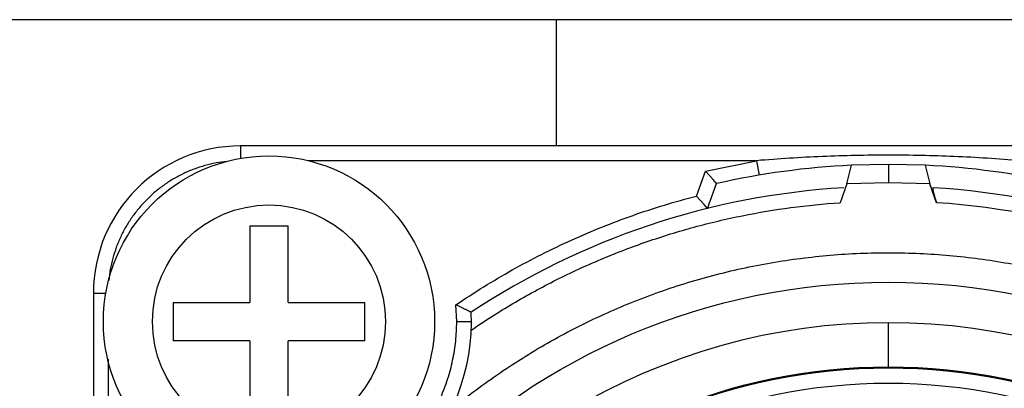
# Model space of a CAD drawing. Header units: millimetres. Extents: x 0 to 2550, y 0 to 1188.
# Tile 65 of 218: x 157.58 to 160.26, y 368.64 to 369.64. Entities that reach past the tile are written whole.
import ezdxf

# ---------------------------------------------------------------- set-up
doc = ezdxf.new("R2010")
doc.units = ezdxf.units.MM
doc.header["$LTSCALE"] = 46.255
for name, color, linetype in [('A2600102_ABL349', 7, 'CONTINUOUS'), ('CSPPN-ST-M2_5-5_PBL469', 7, 'CONTINUOUS'), ('E2030301_ABL350', 7, 'CONTINUOUS'), ('M2000202_PBL463', 7, 'CONTINUOUS'), ('M2000801_PBL339', 7, 'CONTINUOUS'), ('R2538000302_HARNESS_PBL351', 7, 'CONTINUOUS'), ('왼쪽_14_VBL337', 7, 'CONTINUOUS')]:
    doc.layers.add(name, color=color, linetype=linetype)

# ---------------------------------------------------------------- blocks, each defined once
blk = doc.blocks.new('M2000801_PBL339', base_point=(136.2976, 370.1387))
at = {"layer": 'M2000801_PBL339', "color": 7}
blk.add_line((161.4415, 369.6387), (152.4415, 369.6387), dxfattribs=at)
blk = doc.blocks.new('R2538000302_HARNESS_PBL351', base_point=(159.9808, 367.0993))
at = {"layer": 'R2538000302_HARNESS_PBL351', "color": 2}
for p, q in [((158.1844, 369.2958), (158.1844, 369.2609)), ((159.5865, 369.2558), (158.3669, 369.2558)), ((159.4476, 369.2276), (159.5865, 369.2558)), ((159.5865, 369.2558), (159.5931, 369.2163)), ((159.9444, 369.2458), (159.9444, 369.1958)), ((159.4229, 369.1597), (159.4476, 369.2276)), ((159.453, 369.1263), (159.4776, 369.1938)), ((157.7844, 368.8958), (157.8188, 368.8958)), ((158.7715, 368.8187), (158.7694, 368.8642)), ((158.7715, 368.8187), (158.8115, 368.8187)), ((159.9444, 368.6958), (159.9444, 368.8158)), ((157.8244, 368.717), (157.8244, 365.5603))]:
    blk.add_line(p, q, dxfattribs=at)
at = {"layer": 'R2538000302_HARNESS_PBL351', "color": 7}
for p, q in [((161.7044, 369.2958), (158.1844, 369.2958)), ((159.8318, 369.1927), (159.8439, 369.2434)), ((159.9444, 369.2458), (159.8439, 369.2434)), ((160.0448, 369.2434), (159.9444, 369.2458)), ((160.0448, 369.2434), (160.0569, 369.1927)), ((159.4684, 369.2042), (159.4476, 369.2276)), ((159.4776, 369.1938), (159.4684, 369.2042)), ((159.4776, 369.1938), (159.4781, 369.1936)), ((159.8318, 369.1927), (159.8132, 369.1415)), ((159.9444, 369.1958), (159.8318, 369.1927)), ((160.0569, 369.1927), (159.9444, 369.1958)), ((160.0756, 369.1415), (160.0569, 369.1927)), ((159.4437, 369.1366), (159.4229, 369.1597)), ((159.453, 369.1263), (159.4437, 369.1366)), ((159.4536, 369.1261), (159.453, 369.1263)), ((157.7844, 368.8958), (157.7844, 365.3758))]:
    blk.add_line(p, q, dxfattribs=at)
for radius in [1.79, 1.56]:
    blk.add_circle((159.9444, 367.1358), radius, dxfattribs=at)
at = {"layer": 'R2538000302_HARNESS_PBL351', "color": 2}
for radius in [1.5573, 1.5158]:
    blk.add_circle((159.9444, 367.1358), radius, dxfattribs=at)
at = {"layer": 'R2538000302_HARNESS_PBL351', "color": 7}
for centre, radius, start, end in [((158.1844, 368.8958), 0.4, 90, 180), ((159.9444, 367.1358), 2.11, 92.7288, 102.7664), ((159.9444, 367.1358), 2.11, 77.2336, 87.2712), ((159.9444, 367.1358), 2.05, 93.3968, 123.5678), ((159.9444, 367.1358), 2.05, 56.4322, 86.6032), ((158.2615, 368.8187), 0.55, 267.3726, 2.6274), ((159.9444, 367.1358), 1.68, 28.0165, 151.9835)]:
    blk.add_arc(centre, radius, start, end, dxfattribs=at)
at = {"layer": 'R2538000302_HARNESS_PBL351', "color": 2}
blk.add_arc((159.9444, 367.1358), 2.01, 55.6757, 86.2576, dxfattribs=at)
for points, knots in [([(160.3023, 369.2558), (160.2428, 369.2607), (160.1235, 369.2684), (159.9444, 369.2719), (159.7652, 369.2684), (159.646, 369.2607), (159.5865, 369.2558)], [0, 0, 0, 0, 0.249998, 0.5, 0.750002, 1, 1, 1, 1]), ([(158.1483, 369.2539), (158.1381, 369.2529), (158.1177, 369.25), (158.0875, 369.2429), (158.0581, 369.2333), (158.0296, 369.2213), (158.0022, 369.2068), (157.9762, 369.19), (157.9517, 369.1711), (157.929, 369.1501), (157.9081, 369.1272), (157.8892, 369.1027), (157.8753, 369.0809), (157.8654, 369.0629), (157.8562, 369.0444), (157.8462, 369.0206), (157.8368, 368.9911), (157.8299, 368.9609), (157.827, 368.9405), (157.826, 368.9302)], [0, 0, 0, 0, 0.062507, 0.125002, 0.1875, 0.249999, 0.312497, 0.374996, 0.437494, 0.499992, 0.562491, 0.624989, 0.687488, 0.718744, 0.75, 0.812499, 0.874997, 0.937493, 1, 1, 1, 1]), ([(158.7694, 368.8642), (158.8191, 368.898), (158.9214, 368.9612), (159.0823, 369.0425), (159.2497, 369.1097), (159.3648, 369.1447), (159.4229, 369.1597)], [0, 0, 0, 0, 0.250002, 0.5, 0.749998, 1, 1, 1, 1]), ([(158.811, 368.7957), (158.8479, 368.8209), (158.9234, 368.8689), (159.0412, 368.9332), (159.1631, 368.9894), (159.2884, 369.0373), (159.4166, 369.0768), (159.5472, 369.1077), (159.6796, 369.1298), (159.7686, 369.1386), (159.8132, 369.1415)], [0, 0, 0, 0, 0.125, 0.25, 0.375, 0.5, 0.625, 0.75, 0.875, 1, 1, 1, 1]), ([(158.2159, 368.3107), (158.2335, 368.3091), (158.26, 368.3081), (158.2952, 368.3096), (158.3304, 368.3128), (158.3739, 368.3203), (158.4164, 368.3322), (158.4495, 368.3444), (158.4739, 368.3548), (158.4977, 368.3664), (158.5285, 368.3835), (158.5653, 368.4079), (158.6062, 368.4416), (158.6434, 368.4793), (158.671, 368.5138), (158.6908, 368.543), (158.7046, 368.5657), (158.7171, 368.589), (158.7321, 368.6209), (158.7478, 368.6622), (158.7592, 368.7049), (158.7655, 368.7396), (158.7701, 368.7746), (158.7715, 368.801), (158.7715, 368.8187)], [0, 0, 0, 0, 0.062492, 0.09375, 0.125005, 0.187497, 0.249989, 0.281246, 0.312503, 0.343759, 0.375016, 0.437508, 0.5, 0.562492, 0.624984, 0.656241, 0.687497, 0.718754, 0.750011, 0.812503, 0.874995, 0.90625, 0.937508, 1, 1, 1, 1])]:
    blk.add_open_spline(points, degree=3, knots=knots, dxfattribs=at)
at = {"layer": 'R2538000302_HARNESS_PBL351', "color": 7}
for points, knots in [([(160.0658, 369.1822), (160.0658, 369.1822), (160.0656, 369.1821), (160.0654, 369.182), (160.0652, 369.1817), (160.0651, 369.1814), (160.065, 369.1809), (160.065, 369.1803), (160.065, 369.1797), (160.065, 369.1786), (160.0652, 369.177), (160.0656, 369.1749), (160.0661, 369.1724), (160.0667, 369.1697), (160.0675, 369.1667), (160.0684, 369.1634), (160.0694, 369.16), (160.0705, 369.1565), (160.0716, 369.1528), (160.0733, 369.1478), (160.0747, 369.144), (160.0756, 369.1415)], [0, 0, 0, 0, 0.005739, 0.01156, 0.018492, 0.027182, 0.037966, 0.051027, 0.06643, 0.084162, 0.126446, 0.177481, 0.236794, 0.303562, 0.376801, 0.455688, 0.539471, 0.627151, 0.717724, 0.810567, 1, 1, 1, 1]), ([(158.7521, 368.5764), (158.7729, 368.5936), (158.8153, 368.6272), (158.9029, 368.6905), (159.0174, 368.7625), (159.1377, 368.8243), (159.2368, 368.8674), (159.3125, 368.8964), (159.3894, 368.9221), (159.4674, 368.9445), (159.5462, 368.9635), (159.6258, 368.979), (159.706, 368.9911), (159.7866, 368.9997), (159.8675, 369.0048), (159.9486, 369.0063), (160.0296, 369.0044), (160.1105, 368.9989), (160.1911, 368.99), (160.2713, 368.9776), (160.3508, 368.9617), (160.4295, 368.9423), (160.5074, 368.9196), (160.5841, 368.8935), (160.6597, 368.8642), (160.7339, 368.8315), (160.8067, 368.7957), (160.8778, 368.7568), (160.9472, 368.7148), (161.0372, 368.6549), (161.1017, 368.6056), (161.1431, 368.571)], [0, 0, 0, 0, 0.031251, 0.062503, 0.124991, 0.187479, 0.21873, 0.249982, 0.281233, 0.312484, 0.343736, 0.374987, 0.406239, 0.43749, 0.468741, 0.499993, 0.531244, 0.562495, 0.593747, 0.624998, 0.65625, 0.687501, 0.718752, 0.750004, 0.781255, 0.812506, 0.843758, 0.875009, 0.90626, 0.937512, 1, 1, 1, 1]), ([(158.8109, 368.8439), (158.8108, 368.8439), (158.8105, 368.8441), (158.8098, 368.8444), (158.8087, 368.845), (158.8072, 368.8457), (158.8053, 368.8467), (158.8031, 368.8478), (158.8005, 368.8491), (158.7977, 368.8505), (158.7946, 368.852), (158.7913, 368.8536), (158.7879, 368.8552), (158.7831, 368.8576), (158.777, 368.8606), (158.772, 368.863), (158.7694, 368.8642)], [0, 0, 0, 0, 0.005623, 0.022261, 0.049462, 0.08658, 0.132835, 0.187343, 0.249281, 0.317856, 0.392147, 0.471167, 0.553923, 0.639549, 0.817388, 1, 1, 1, 1])]:
    blk.add_open_spline(points, degree=3, knots=knots, dxfattribs=at)
blk = doc.blocks.new('E2030301_ABL350', base_point=(159.9808, 367.0993))
at = {"layer": 'R2538000302_HARNESS_PBL351'}
blk.add_blockref('R2538000302_HARNESS_PBL351', (159.9808, 367.0993), dxfattribs=at)
blk = doc.blocks.new('M2000202_PBL463', base_point=(157.584, 369.1079))
at = {"layer": 'M2000202_PBL463', "color": 7}
blk.add_line((159.0415, 369.6387), (159.0415, 369.2958), dxfattribs=at)
blk = doc.blocks.new('CSPPN-ST-M2_5-5_PBL469', base_point=(158.2615, 368.8187))
at = {"layer": 'CSPPN-ST-M2_5-5_PBL469', "color": 7}
for p, q in [((158.2095, 369.0787), (158.2095, 368.8707)), ((158.2095, 369.0787), (158.3135, 369.0787)), ((158.3135, 368.8707), (158.3135, 369.0787)), ((158.0015, 368.8707), (158.0015, 368.7667)), ((158.0015, 368.8707), (158.2095, 368.8707)), ((158.3135, 368.8707), (158.5215, 368.8707)), ((158.5215, 368.7667), (158.5215, 368.8707)), ((158.2095, 368.7667), (158.0015, 368.7667)), ((158.2095, 368.7667), (158.2095, 368.5587)), ((158.3135, 368.5587), (158.3135, 368.7667)), ((158.5215, 368.7667), (158.3135, 368.7667)), ((158.3135, 368.5587), (158.2095, 368.5587))]:
    blk.add_line(p, q, dxfattribs=at)
blk.add_circle((158.2615, 368.8187), 0.45, dxfattribs=at)
at = {"layer": 'CSPPN-ST-M2_5-5_PBL469', "color": 2}
blk.add_circle((158.2615, 368.8187), 0.3167, dxfattribs=at)
blk = doc.blocks.new('A2600102_ABL349', base_point=(156.9808, 367.2708))
at = {"layer": 'CSPPN-ST-M2_5-5_PBL469'}
blk.add_blockref('CSPPN-ST-M2_5-5_PBL469', (158.2615, 368.8187), dxfattribs=at)
at = {"layer": 'E2030301_ABL350'}
blk.add_blockref('E2030301_ABL350', (159.9808, 367.0993), dxfattribs=at)
at = {"layer": 'M2000202_PBL463'}
blk.add_blockref('M2000202_PBL463', (157.584, 369.1079), dxfattribs=at)
blk = doc.blocks.new('왼쪽_14_VBL337', base_point=(137.9899, 314.4281))
at = {"layer": 'A2600102_ABL349'}
blk.add_blockref('A2600102_ABL349', (156.9808, 367.2708), dxfattribs=at)
at = {"layer": 'M2000801_PBL339'}
blk.add_blockref('M2000801_PBL339', (136.2976, 370.1387), dxfattribs=at)

msp = doc.modelspace()

# ---------------------------------------------------------------- block references
at = {"layer": '왼쪽_14_VBL337'}
msp.add_blockref('왼쪽_14_VBL337', (137.9899, 314.4281), dxfattribs=at)

doc.saveas('drawing.dxf')
